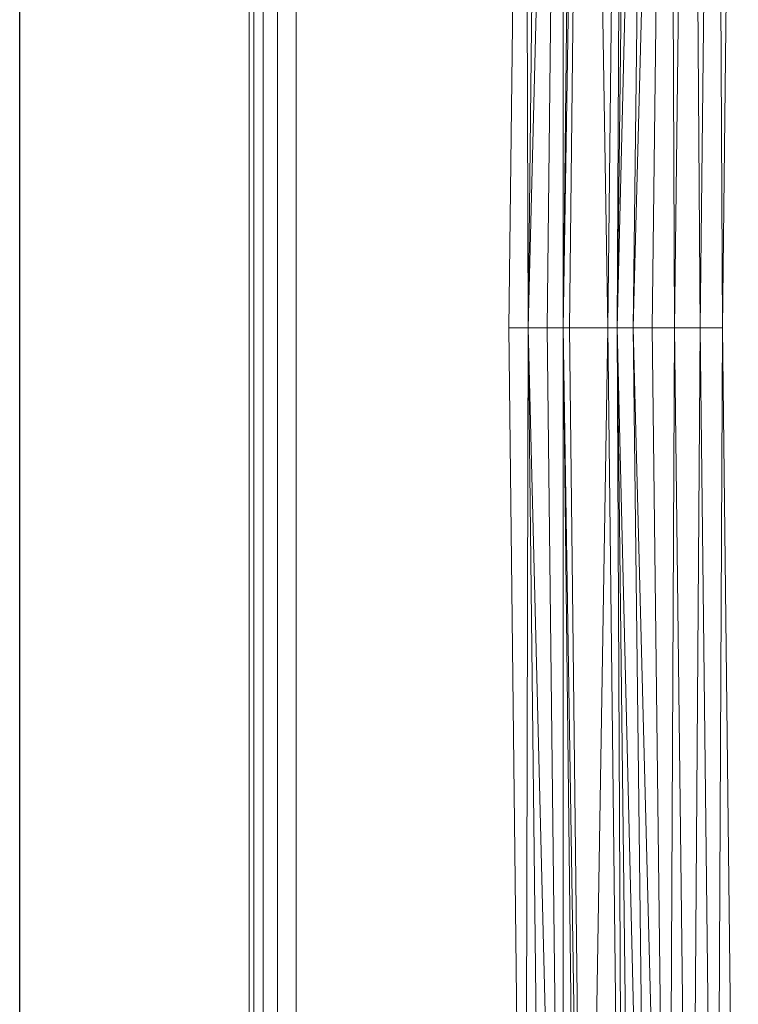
# Model space of a CAD drawing. Header units: metres. Extents: x 391.1 to 427.5, y 12.7 to 29.9.
# Tile 104 of 252: x 408.093 to 408.245, y 21.138 to 21.346. Entities that reach past the tile are written whole.
import ezdxf

# ---------------------------------------------------------------- set-up
doc = ezdxf.new("R2010")
doc.units = ezdxf.units.M
for name, color, linetype, lineweight in [('02_MOBILIARIO', 7, 'Continuous', 18), ('A-WALL-____-MCUT', 7, 'Continuous', 25), ('A-WALL-____-OTLN', 7, 'Continuous', 25)]:
    doc.layers.add(name, color=color, linetype=linetype, lineweight=lineweight)

# ---------------------------------------------------------------- blocks, each defined once
blk = doc.blocks.new('Family - Plats de dutxa PS-1-153387-01_CLI_AIRE_PS1')
at = {"layer": '02_MOBILIARIO', "color": 253, "true_color": 0xaaaaaa}
for p, q in [((0.01, 0.80026), (0.01, 0.00026)), ((0.01, 0.80026), (0.01, 0.00026)), ((0.01, 0.30026), (0.01, 0.79026)), ((0.01, 0.79026), (0.01, 0.30026)), ((0.01, 0.30026), (0.01, 0.79026)), ((0.01, 0.79026), (0.01, 0.40026)), ((0.01, 0.40026), (0.01, 0.79026)), ((0.01, 0.79026), (0.01, 0.40026)), ((0.01, 0.40026), (0.01, 0.79026)), ((0.011, 0.79026), (0.011, 0.40026)), ((0.011, 0.40026), (0.011, 0.79026)), ((0.013, 0.79026), (0.013, 0.01026)), ((0.013, 0.40026), (0.013, 0.79026)), ((0.013, 0.79026), (0.013, 0.40026)), ((0.013, 0.40026), (0.013, 0.79026)), ((0.016, 0.40026), (0.016, 0.78926)), ((0.016, 0.40026), (0.016, 0.78926)), ((0.02, 0.40026), (0.02, 0.78826)), ((0.02, 0.40026), (0.02, 0.78826)), ((0.065, 0.40026), (0.06837, 0.6947)), ((0.065, 0.40026), (0.06837, 0.6947)), ((0.06837, 0.6947), (0.06904, 0.40026)), ((0.06904, 0.40026), (0.06837, 0.6947)), ((0.07241, 0.6947), (0.06904, 0.40026)), ((0.06904, 0.40026), (0.07646, 0.6947)), ((0.07646, 0.6947), (0.06904, 0.40026)), ((0.06904, 0.40026), (0.07241, 0.6947)), ((0.07646, 0.6947), (0.07309, 0.40026)), ((0.07309, 0.40026), (0.07646, 0.6947)), ((0.07646, 0.6947), (0.07646, 0.40026)), ((0.07983, 0.6947), (0.07646, 0.40026)), ((0.07646, 0.40026), (0.07646, 0.6947)), ((0.07646, 0.40026), (0.08118, 0.6947)), ((0.08118, 0.6947), (0.07646, 0.40026)), ((0.07646, 0.40026), (0.07983, 0.6947)), ((0.08118, 0.6947), (0.07781, 0.40026)), ((0.07781, 0.40026), (0.08118, 0.6947)), ((0.08118, 0.6947), (0.0859, 0.40026)), ((0.0859, 0.40026), (0.08118, 0.6947)), ((0.08927, 0.68728), (0.0859, 0.40026)), ((0.0859, 0.40026), (0.08927, 0.68728)), ((0.08927, 0.68728), (0.08792, 0.40026)), ((0.09129, 0.68728), (0.08792, 0.40026)), ((0.08792, 0.40026), (0.08927, 0.68728)), ((0.08792, 0.40026), (0.09466, 0.68728)), ((0.09466, 0.68728), (0.08792, 0.40026)), ((0.08792, 0.40026), (0.09129, 0.68728)), ((0.09466, 0.68728), (0.09129, 0.40026)), ((0.09129, 0.40026), (0.0987, 0.68728)), ((0.0987, 0.68728), (0.09129, 0.40026)), ((0.09129, 0.40026), (0.09466, 0.68728)), ((0.0987, 0.68728), (0.09533, 0.40026)), ((0.09533, 0.40026), (0.0987, 0.68728)), ((0.0987, 0.68728), (0.10005, 0.40026)), ((0.10005, 0.40026), (0.0987, 0.68728)), ((0.10342, 0.68728), (0.10005, 0.40026)), ((0.10005, 0.40026), (0.10342, 0.68728)), ((0.10342, 0.68728), (0.10545, 0.40026)), ((0.10545, 0.40026), (0.10342, 0.68728)), ((0.10882, 0.68728), (0.10545, 0.40026)), ((0.10545, 0.40026), (0.10882, 0.68728)), ((0.10882, 0.68728), (0.11017, 0.40026)), ((0.11017, 0.40026), (0.10882, 0.68728)), ((0.11017, 0.40026), (0.11354, 0.68728)), ((0.11354, 0.68728), (0.11017, 0.40026)), ((0.01, 0.01026), (0.01, 0.40026)), ((0.01, 0.01026), (0.01, 0.40026)), ((0.01, 0.01026), (0.01, 0.40026)), ((0.01, 0.01026), (0.01, 0.40026)), ((0.011, 0.01026), (0.011, 0.40026)), ((0.011, 0.01026), (0.011, 0.40026)), ((0.013, 0.01026), (0.013, 0.40026)), ((0.013, 0.01026), (0.013, 0.40026)), ((0.013, 0.01026), (0.013, 0.40026)), ((0.016, 0.01126), (0.016, 0.40026)), ((0.016, 0.01126), (0.016, 0.40026)), ((0.02, 0.01226), (0.02, 0.40026)), ((0.02, 0.01226), (0.02, 0.40026)), ((0.06904, 0.40026), (0.065, 0.40026)), ((0.06837, 0.10582), (0.065, 0.40026)), ((0.065, 0.40026), (0.06904, 0.40026)), ((0.06837, 0.10582), (0.065, 0.40026)), ((0.06904, 0.40026), (0.06837, 0.10582)), ((0.06837, 0.10582), (0.06904, 0.40026)), ((0.06904, 0.40026), (0.07309, 0.40026)), ((0.06904, 0.40026), (0.07646, 0.10582)), ((0.06904, 0.40026), (0.07241, 0.10582)), ((0.07646, 0.10582), (0.06904, 0.40026)), ((0.06904, 0.40026), (0.07309, 0.40026)), ((0.06904, 0.40026), (0.07241, 0.10582)), ((0.07646, 0.40026), (0.07309, 0.40026)), ((0.07646, 0.10582), (0.07309, 0.40026)), ((0.07309, 0.40026), (0.07646, 0.40026)), ((0.07646, 0.10582), (0.07309, 0.40026)), ((0.07646, 0.40026), (0.07781, 0.40026)), ((0.07646, 0.40026), (0.08118, 0.10582)), ((0.07646, 0.40026), (0.07983, 0.10582)), ((0.08118, 0.10582), (0.07646, 0.40026)), ((0.07646, 0.40026), (0.07781, 0.40026)), ((0.07646, 0.40026), (0.07983, 0.10582)), ((0.07646, 0.40026), (0.07646, 0.10582)), ((0.07646, 0.10582), (0.07646, 0.40026)), ((0.08118, 0.10582), (0.07781, 0.40026)), ((0.07781, 0.40026), (0.0859, 0.40026)), ((0.08118, 0.10582), (0.07781, 0.40026)), ((0.0859, 0.40026), (0.07781, 0.40026)), ((0.0859, 0.40026), (0.08118, 0.10582)), ((0.08118, 0.10582), (0.0859, 0.40026)), ((0.08927, 0.11324), (0.0859, 0.40026)), ((0.0859, 0.40026), (0.08792, 0.40026)), ((0.0859, 0.40026), (0.08927, 0.11324)), ((0.08792, 0.40026), (0.0859, 0.40026)), ((0.08792, 0.40026), (0.09466, 0.11324)), ((0.08792, 0.40026), (0.09129, 0.11324)), ((0.09466, 0.11324), (0.08792, 0.40026)), ((0.08792, 0.40026), (0.09129, 0.40026)), ((0.08792, 0.40026), (0.09129, 0.11324)), ((0.08792, 0.40026), (0.08927, 0.11324)), ((0.08927, 0.11324), (0.08792, 0.40026)), ((0.08792, 0.40026), (0.09129, 0.40026)), ((0.09129, 0.40026), (0.0987, 0.11324)), ((0.09129, 0.40026), (0.09466, 0.11324)), ((0.0987, 0.11324), (0.09129, 0.40026)), ((0.09129, 0.40026), (0.09533, 0.40026)), ((0.09466, 0.11324), (0.09129, 0.40026)), ((0.09129, 0.40026), (0.09533, 0.40026)), ((0.0987, 0.11324), (0.09533, 0.40026)), ((0.09533, 0.40026), (0.10005, 0.40026)), ((0.0987, 0.11324), (0.09533, 0.40026)), ((0.10005, 0.40026), (0.09533, 0.40026)), ((0.10005, 0.40026), (0.0987, 0.11324)), ((0.0987, 0.11324), (0.10005, 0.40026)), ((0.10342, 0.11324), (0.10005, 0.40026)), ((0.10005, 0.40026), (0.10545, 0.40026)), ((0.10005, 0.40026), (0.10342, 0.11324)), ((0.10545, 0.40026), (0.10005, 0.40026)), ((0.10545, 0.40026), (0.10342, 0.11324)), ((0.10342, 0.11324), (0.10545, 0.40026)), ((0.10882, 0.11324), (0.10545, 0.40026)), ((0.10545, 0.40026), (0.11017, 0.40026)), ((0.10545, 0.40026), (0.10882, 0.11324)), ((0.11017, 0.40026), (0.10545, 0.40026)), ((0.11017, 0.40026), (0.10882, 0.11324)), ((0.10882, 0.11324), (0.11017, 0.40026)), ((0.11354, 0.11324), (0.11017, 0.40026)), ((0.11017, 0.40026), (0.11354, 0.11324)), ((0.01, 0.01026), (0.01, 0.30026)), ((0.01, 0.30026), (0.01, 0.01026)), ((0.01, 0.01026), (0.01, 0.30026))]:
    blk.add_line(p, q, dxfattribs=at)
blk = doc.blocks.new('Family - Evans P-1-153493-01_CLI_AIRE_PS1')
at = {"layer": 'A-WALL-____-MCUT', "color": 253, "true_color": 0xaaaaaa}
blk.add_line((10.56012, 0.15), (0, 0.15), dxfattribs=at)
at = {"layer": 'A-WALL-____-OTLN', "color": 253, "true_color": 0xaaaaaa}
blk.add_line((10.56012, 0.15), (0, 0.15), dxfattribs=at)
blk = doc.blocks.new('LONDR55-XX_ZZ-ARQ-CAA-M3D-Londres55_ifc-1-01_CLI_AIRE_PS1')
at = {"layer": '02_MOBILIARIO', "color": 253, "lineweight": 18, "true_color": 0xaaaaaa}
blk.add_blockref('Family - Plats de dutxa PS-1-153387-01_CLI_AIRE_PS1', (408.13172, 20.88048), dxfattribs=at)
at = {"layer": 'A-WALL-____-OTLN', "color": 253, "lineweight": 18, "true_color": 0xaaaaaa, "rotation": 270}
blk.add_blockref('Family - Evans P-1-153493-01_CLI_AIRE_PS1', (407.94319, 24.74074), dxfattribs=at)

msp = doc.modelspace()

# ---------------------------------------------------------------- block references
at = {"lineweight": 5}
msp.add_blockref('LONDR55-XX_ZZ-ARQ-CAA-M3D-Londres55_ifc-1-01_CLI_AIRE_PS1', (0, 0), dxfattribs=at)

doc.saveas('drawing.dxf')
